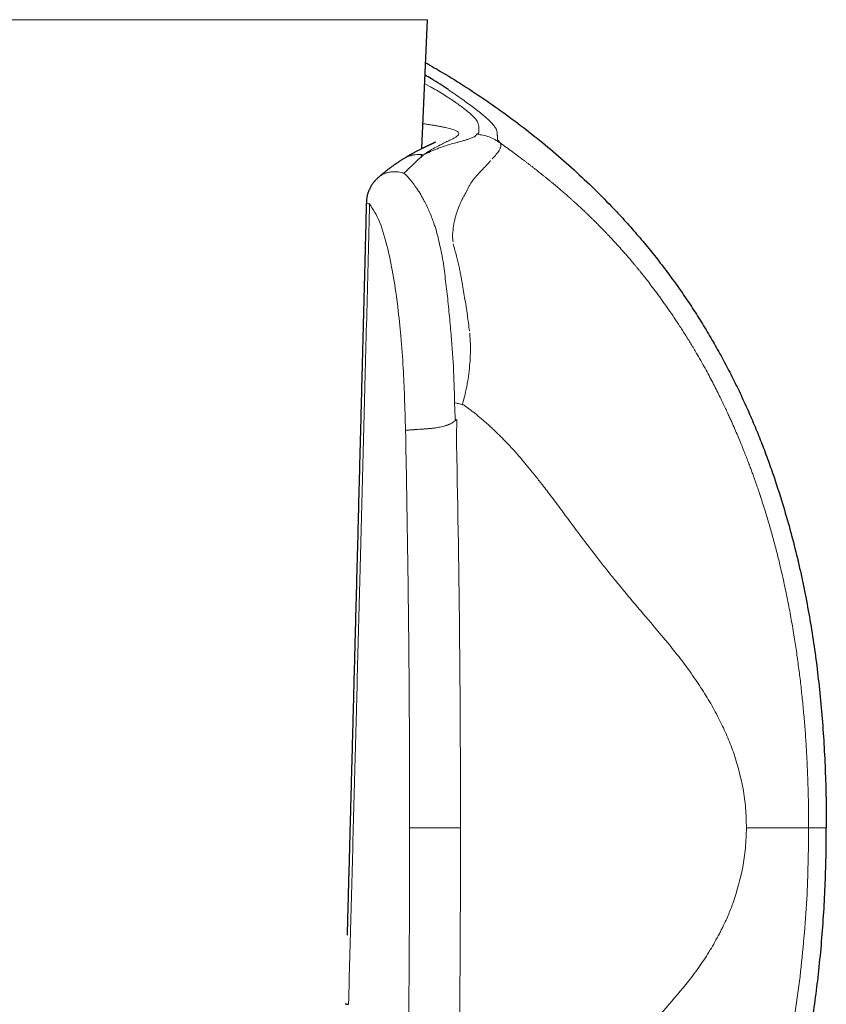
# Model space of a CAD drawing. Header units: millimetres. Extents: x 8 to 727, y 12 to 719.
# Tile 53 of 69: x 406 to 429, y 518 to 546. Entities that reach past the tile are written whole.
import ezdxf

# ---------------------------------------------------------------- set-up
doc = ezdxf.new("R2010")
doc.units = ezdxf.units.MM

msp = doc.modelspace()

# ---------------------------------------------------------------- linework, layer by layer
at = {"color": 252, "linetype": 'Continuous', "lineweight": 0}
for p, q in [((417.523, 545.761), (394.268, 545.761)), ((417.444, 543.936), (417.627, 543.836)), ((419.273, 542.896), (419.235, 542.931)), ((419.516, 542.399), (419.515, 542.459)), ((417.348, 541.854), (417.248, 541.761)), ((417.387, 541.891), (417.348, 541.854)), ((418.467, 522.724), (417.014, 522.724)), ((428.011, 517.476), (428.149, 518.486))]:
    msp.add_line(p, q, dxfattribs=at)
at = {"color": 7, "linetype": 'Continuous', "lineweight": 30}
for p, q in [((417.363, 542.084), (417.523, 545.761)), ((416.839, 541.792), (416.843, 541.795)), ((417.354, 541.859), (417.356, 541.913)), ((427.597, 532.126), (427.617, 532.063))]:
    msp.add_line(p, q, dxfattribs=at)
at = {"color": 252, "linetype": 'Continuous', "lineweight": 0, "flags": 128}
for points in [[(419.495, 542.611), (419.492, 542.619), (419.489, 542.626)], [(419.519, 542.361), (419.518, 542.372), (419.517, 542.383)]]:
    msp.add_lwpolyline(points, dxfattribs=at)
at = {"color": 7, "linetype": 'Continuous', "lineweight": 30}
for points, knots in [([(417.469, 544.533), (417.633, 544.44), (418.028, 544.215), (418.636, 543.834), (419.297, 543.393), (419.942, 542.93), (420.572, 542.446), (421.184, 541.94), (421.779, 541.413), (422.356, 540.866), (422.724, 540.484), (422.908, 540.293)], [0, 0, 0, 0, 0.081821, 0.196578, 0.311299, 0.425998, 0.540693, 0.655407, 0.77017, 0.88502, 1, 1, 1, 1]), ([(418.11, 543.769), (417.96, 543.868), (417.761, 543.999), (417.515, 544.145), (417.454, 544.181)], [0, 0, 0, 0, 0.752046, 1, 1, 1, 1]), ([(417.748, 542.265), (417.748, 542.265), (417.747, 542.265), (417.745, 542.264), (417.742, 542.263), (417.738, 542.261), (417.733, 542.258), (417.728, 542.256), (417.721, 542.253), (417.713, 542.249), (417.703, 542.244), (417.691, 542.238), (417.678, 542.232), (417.664, 542.226), (417.649, 542.219), (417.632, 542.211), (417.612, 542.202), (417.589, 542.192), (417.564, 542.18), (417.537, 542.168), (417.512, 542.156), (417.488, 542.145), (417.466, 542.134), (417.446, 542.125), (417.426, 542.115), (417.406, 542.105), (417.382, 542.093), (417.353, 542.079), (417.319, 542.062), (417.281, 542.043), (417.242, 542.023), (417.203, 542.002), (417.162, 541.98), (417.126, 541.961), (417.097, 541.945), (417.078, 541.934), (417.058, 541.923), (417.036, 541.91), (417.013, 541.897), (416.993, 541.886), (416.978, 541.877), (416.967, 541.871), (416.955, 541.864), (416.941, 541.855), (416.923, 541.845), (416.9, 541.831), (416.873, 541.815), (416.853, 541.803), (416.843, 541.796)], [0, 0, 0, 0, 0.020755, 0.045928, 0.069158, 0.08924, 0.10744, 0.124815, 0.141897, 0.16067, 0.182379, 0.206601, 0.23034, 0.253022, 0.274645, 0.299211, 0.325743, 0.354815, 0.386443, 0.416309, 0.444258, 0.469685, 0.492577, 0.512924, 0.531695, 0.550788, 0.570253, 0.599159, 0.628426, 0.660937, 0.6979, 0.727185, 0.758565, 0.796606, 0.812257, 0.825633, 0.840734, 0.85809, 0.876378, 0.892961, 0.901899, 0.910215, 0.918045, 0.928032, 0.941206, 0.957579, 0.97717, 1, 1, 1, 1]), ([(416.838, 541.794), (416.826, 541.786), (416.804, 541.773), (416.774, 541.753), (416.748, 541.736), (416.725, 541.721), (416.704, 541.707), (416.684, 541.694), (416.663, 541.679), (416.64, 541.664), (416.615, 541.646), (416.59, 541.629), (416.566, 541.612), (416.544, 541.597), (416.522, 541.581), (416.499, 541.564), (416.477, 541.548), (416.458, 541.533), (416.439, 541.519), (416.419, 541.504), (416.397, 541.487), (416.376, 541.471), (416.358, 541.457), (416.343, 541.445), (416.33, 541.435), (416.318, 541.425), (416.304, 541.414), (416.287, 541.4), (416.264, 541.382), (416.237, 541.36), (416.205, 541.333), (416.167, 541.301), (416.141, 541.279), (416.127, 541.266)], [0, 0, 0, 0, 0.053046, 0.099298, 0.138849, 0.171761, 0.199499, 0.23184, 0.260533, 0.294348, 0.330942, 0.368594, 0.401698, 0.430406, 0.460328, 0.494158, 0.524846, 0.549909, 0.574434, 0.60231, 0.632936, 0.662191, 0.689297, 0.707117, 0.724087, 0.740207, 0.757378, 0.780953, 0.811259, 0.848302, 0.892093, 0.942649, 1, 1, 1, 1]), ([(416.127, 541.267), (416.121, 541.261), (416.106, 541.249), (416.083, 541.227), (416.058, 541.202), (416.036, 541.179), (416.017, 541.157), (415.997, 541.135), (415.977, 541.109), (415.956, 541.081), (415.937, 541.053), (415.92, 541.026), (415.902, 540.997), (415.884, 540.963), (415.866, 540.927), (415.85, 540.891), (415.837, 540.857), (415.825, 540.82), (415.812, 540.779), (415.801, 540.733), (415.791, 540.677), (415.784, 540.617), (415.78, 540.568), (415.78, 540.541), (415.78, 540.534)], [0, 0, 0, 0, 0.0306603, 0.0686902, 0.1150061, 0.1553412, 0.1850709, 0.2185685, 0.2614604, 0.3032385, 0.3450945, 0.3810226, 0.4169464, 0.4673256, 0.5195696, 0.5623564, 0.6066965, 0.6499995, 0.7011135, 0.7599875, 0.8226212, 0.9038125, 0.9759842, 1, 1, 1, 1]), ([(415.779, 540.534), (415.776, 540.415), (415.77, 540.181), (415.761, 539.835), (415.753, 539.499), (415.744, 539.174), (415.736, 538.859), (415.729, 538.561), (415.721, 538.278), (415.714, 538.01), (415.708, 537.752), (415.701, 537.503), (415.695, 537.254), (415.689, 537.007), (415.682, 536.762), (415.676, 536.529), (415.671, 536.308), (415.665, 536.098), (415.66, 535.9), (415.655, 535.713), (415.649, 535.482), (415.642, 535.202), (415.633, 534.869), (415.625, 534.534), (415.616, 534.197), (415.607, 533.858), (415.598, 533.515), (415.585, 532.996), (415.566, 532.299), (415.544, 531.425), (415.521, 530.551), (415.498, 529.677), (415.477, 528.887), (415.458, 528.181), (415.442, 527.56), (415.425, 526.938), (415.409, 526.312), (415.392, 525.679), (415.375, 525.037), (415.358, 524.387), (415.342, 523.784), (415.327, 523.227), (415.313, 522.717), (415.301, 522.257), (415.29, 521.85), (415.283, 521.579), (415.277, 521.387), (415.274, 521.275), (415.271, 521.163), (415.268, 521.053), (415.265, 520.941), (415.262, 520.832), (415.26, 520.726), (415.257, 520.631), (415.255, 520.548), (415.253, 520.475), (415.251, 520.415), (415.25, 520.368), (415.249, 520.332), (415.248, 520.306), (415.248, 520.289), (415.247, 520.273), (415.247, 520.25), (415.246, 520.218), (415.245, 520.177), (415.243, 520.125), (415.242, 520.064), (415.24, 519.994), (415.238, 519.914), (415.235, 519.824), (415.233, 519.741), (415.232, 519.687), (415.231, 519.667)], [0, 0, 0, 0, 0.0170933, 0.0336824, 0.0497673, 0.065348, 0.0804244, 0.0949966, 0.1082743, 0.1211037, 0.133485, 0.145418, 0.1569027, 0.1691913, 0.1809215, 0.1920934, 0.202707, 0.2127623, 0.2222593, 0.2311979, 0.2395783, 0.2555051, 0.2714224, 0.2874599, 0.3036175, 0.3198952, 0.336293, 0.352811, 0.3945754, 0.4364812, 0.4783869, 0.5202927, 0.5621985, 0.5919611, 0.6217237, 0.6514864, 0.6814223, 0.711758, 0.7424943, 0.7736314, 0.8051885, 0.8292072, 0.8536787, 0.8786033, 0.8953016, 0.9121972, 0.917548, 0.9229183, 0.9283081, 0.9336769, 0.9387356, 0.9443447, 0.9494206, 0.9539633, 0.9579729, 0.9614493, 0.9643926, 0.9665416, 0.9682777, 0.9696009, 0.9701873, 0.9708351, 0.9719064, 0.9734082, 0.9754115, 0.9778742, 0.9807961, 0.9841775, 0.9880181, 0.9923181, 0.9970774, 1, 1, 1, 1]), ([(422.908, 540.293), (423.029, 540.163), (423.27, 539.903), (423.619, 539.5), (423.958, 539.088), (424.286, 538.666), (424.601, 538.238), (424.903, 537.804), (425.191, 537.366), (425.468, 536.921), (425.734, 536.467), (425.989, 536.005), (426.233, 535.534), (426.465, 535.058), (426.684, 534.577), (426.891, 534.093), (427.085, 533.606), (427.266, 533.118), (427.439, 532.624), (427.544, 532.292), (427.597, 532.126)], [0, 0, 0, 0, 0.055982, 0.112088, 0.168285, 0.22454, 0.28082, 0.336085, 0.391306, 0.446449, 0.50148, 0.557371, 0.613152, 0.668867, 0.724559, 0.780269, 0.835039, 0.889896, 0.944874, 1, 1, 1, 1]), ([(427.617, 532.063), (427.69, 531.818), (427.836, 531.33), (428.028, 530.592), (428.199, 529.852), (428.348, 529.109), (428.478, 528.365), (428.589, 527.618), (428.684, 526.845), (428.762, 526.044), (428.823, 525.217), (428.865, 524.387), (428.891, 523.556), (428.894, 523.001), (428.895, 522.724)], [0, 0, 0, 0, 0.080949, 0.161507, 0.241757, 0.321771, 0.401616, 0.481352, 0.56103, 0.648666, 0.736342, 0.8241, 0.911977, 1, 1, 1, 1]), ([(427.617, 513.384), (427.689, 513.624), (427.833, 514.105), (428.021, 514.833), (428.19, 515.568), (428.339, 516.307), (428.469, 517.052), (428.581, 517.8), (428.677, 518.577), (428.757, 519.383), (428.82, 520.216), (428.864, 521.051), (428.89, 521.887), (428.894, 522.445), (428.895, 522.724)], [0, 0, 0, 0, 0.079455, 0.158984, 0.238608, 0.318341, 0.398193, 0.478163, 0.558248, 0.646458, 0.734772, 0.823159, 0.911582, 1, 1, 1, 1]), ([(415.179, 517.708), (415.179, 517.708), (415.18, 517.706), (415.188, 517.704), (415.205, 517.7), (415.232, 517.696), (415.258, 517.693), (415.272, 517.691)], [0, 0, 0, 0, 0.068821, 0.283991, 0.511842, 0.751056, 1, 1, 1, 1])]:
    msp.add_open_spline(points, degree=3, knots=knots, dxfattribs=at)
at = {"color": 252, "linetype": 'Continuous', "lineweight": 0}
for points, knots in [([(417.627, 543.836), (417.762, 543.758), (418.031, 543.6), (418.218, 543.474), (418.312, 543.411)], [0, 0, 0, 0, 0.499937, 1, 1, 1, 1]), ([(419.235, 542.931), (419.2, 542.961), (419.133, 543.02), (419.003, 543.127), (418.848, 543.248), (418.685, 543.37), (418.516, 543.492), (418.322, 543.627), (418.18, 543.722), (418.11, 543.769)], [0, 0, 0, 0, 0.169789, 0.331668, 0.49993, 0.63097, 0.750024, 0.874866, 1, 1, 1, 1]), ([(418.312, 543.411), (418.41, 543.341), (418.605, 543.199), (418.705, 543.114), (418.755, 543.071)], [0, 0, 0, 0, 0.499763, 1, 1, 1, 1]), ([(418.755, 543.071), (418.758, 543.067), (418.765, 543.061), (418.772, 543.054), (418.776, 543.051)], [0, 0, 0, 0, 0.4996302, 1, 1, 1, 1]), ([(418.776, 543.051), (418.831, 542.996), (418.942, 542.885), (418.959, 542.829), (418.968, 542.802)], [0, 0, 0, 0, 0.497017, 1, 1, 1, 1]), ([(419.489, 542.626), (419.474, 542.656), (419.445, 542.717), (419.33, 542.836), (419.273, 542.896)], [0, 0, 0, 0, 0.500084, 1, 1, 1, 1]), ([(418.377, 542.569), (418.367, 542.576), (418.346, 542.589), (418.304, 542.609), (418.252, 542.628), (418.19, 542.647), (418.119, 542.666), (418.04, 542.685), (417.952, 542.704), (417.855, 542.723), (417.748, 542.741), (417.632, 542.76), (417.514, 542.778), (417.432, 542.79), (417.394, 542.795)], [0, 0, 0, 0, 0.085459, 0.170842, 0.256153, 0.341396, 0.426575, 0.510171, 0.593709, 0.677188, 0.760609, 0.845488, 0.930306, 1, 1, 1, 1]), ([(418.97, 542.795), (418.975, 542.769), (418.987, 542.719), (418.985, 542.674), (418.984, 542.652)], [0, 0, 0, 0, 0.4997652, 1, 1, 1, 1]), ([(418.984, 542.652), (418.984, 542.64), (418.985, 542.616), (418.985, 542.59), (418.985, 542.577)], [0, 0, 0, 0, 0.500525, 1, 1, 1, 1]), ([(419.513, 542.507), (419.512, 542.524), (419.51, 542.557), (419.5, 542.594), (419.495, 542.611)], [0, 0, 0, 0, 0.542537, 1, 1, 1, 1]), ([(417.412, 541.908), (417.475, 541.95), (417.6, 542.033), (417.768, 542.13), (417.918, 542.209), (418.049, 542.273), (418.161, 542.324), (418.259, 542.371), (418.338, 542.415), (418.392, 542.458), (418.417, 542.497), (418.416, 542.534), (418.39, 542.557), (418.377, 542.569)], [0, 0, 0, 0, 0.0888345, 0.1757659, 0.2611608, 0.3453433, 0.4286027, 0.5112018, 0.6097587, 0.7078458, 0.805534, 0.9028943, 1, 1, 1, 1]), ([(418.552, 542.313), (418.526, 542.305), (418.477, 542.291), (418.417, 542.275), (418.389, 542.267)], [0, 0, 0, 0, 0.533058, 1, 1, 1, 1]), ([(418.732, 542.37), (418.705, 542.361), (418.652, 542.343), (418.586, 542.323), (418.552, 542.313)], [0, 0, 0, 0, 0.491382, 1, 1, 1, 1]), ([(418.923, 542.493), (418.919, 542.475), (418.911, 542.439), (418.806, 542.398), (418.753, 542.377)], [0, 0, 0, 0, 0.495148, 1, 1, 1, 1]), ([(418.955, 542.515), (418.946, 542.512), (418.928, 542.505), (418.925, 542.497), (418.923, 542.493)], [0, 0, 0, 0, 0.50132, 1, 1, 1, 1]), ([(419.597, 542.246), (419.494, 542.312), (419.287, 542.444), (419.044, 542.477), (418.923, 542.493)], [0, 0, 0, 0, 0.50007, 1, 1, 1, 1]), ([(418.989, 542.535), (418.987, 542.532), (418.983, 542.525), (418.964, 542.518), (418.955, 542.515)], [0, 0, 0, 0, 0.4984004, 1, 1, 1, 1]), ([(418.985, 542.577), (418.985, 542.574), (418.986, 542.567), (418.986, 542.56), (418.987, 542.557)], [0, 0, 0, 0, 0.500091, 1, 1, 1, 1]), ([(418.987, 542.557), (418.987, 542.553), (418.988, 542.546), (418.989, 542.539), (418.989, 542.535)], [0, 0, 0, 0, 0.500199, 1, 1, 1, 1]), ([(419.515, 542.458), (419.514, 542.467), (419.514, 542.483), (419.514, 542.499), (419.513, 542.507)], [0, 0, 0, 0, 0.499941, 1, 1, 1, 1]), ([(419.517, 542.383), (419.517, 542.385), (419.516, 542.391), (419.516, 542.396), (419.516, 542.399)], [0, 0, 0, 0, 0.499978, 1, 1, 1, 1]), ([(419.522, 542.34), (419.522, 542.344), (419.521, 542.351), (419.52, 542.358), (419.519, 542.361)], [0, 0, 0, 0, 0.499951, 1, 1, 1, 1]), ([(419.597, 542.246), (419.584, 542.262), (419.558, 542.294), (419.534, 542.325), (419.522, 542.34)], [0, 0, 0, 0, 0.499962, 1, 1, 1, 1]), ([(417.805, 542.083), (417.74, 542.057), (417.613, 542.006), (417.478, 541.94), (417.412, 541.908)], [0, 0, 0, 0, 0.5096356, 1, 1, 1, 1]), ([(418.038, 542.166), (418, 542.153), (417.924, 542.128), (417.845, 542.098), (417.805, 542.083)], [0, 0, 0, 0, 0.506736, 1, 1, 1, 1]), ([(418.372, 542.263), (418.317, 542.248), (418.209, 542.22), (418.094, 542.184), (418.038, 542.166)], [0, 0, 0, 0, 0.510598, 1, 1, 1, 1]), ([(418.389, 542.267), (418.386, 542.267), (418.381, 542.265), (418.375, 542.264), (418.372, 542.263)], [0, 0, 0, 0, 0.5005679, 1, 1, 1, 1]), ([(419.564, 542.031), (419.541, 541.997), (419.493, 541.928), (419.412, 541.839), (419.372, 541.795)], [0, 0, 0, 0, 0.498613, 1, 1, 1, 1]), ([(419.564, 542.031), (419.565, 542.032), (419.567, 542.036), (419.569, 542.039), (419.57, 542.041)], [0, 0, 0, 0, 0.500046, 1, 1, 1, 1]), ([(419.57, 542.041), (419.577, 542.053), (419.592, 542.078), (419.601, 542.1), (419.605, 542.112)], [0, 0, 0, 0, 0.500373, 1, 1, 1, 1]), ([(419.605, 542.112), (419.613, 542.139), (419.626, 542.187), (419.606, 542.228), (419.597, 542.246)], [0, 0, 0, 0, 0.556568, 1, 1, 1, 1]), ([(420.628, 541.476), (420.605, 541.494), (420.559, 541.53), (420.491, 541.584), (420.425, 541.635), (420.36, 541.684), (420.298, 541.732), (420.238, 541.778), (420.179, 541.822), (420.085, 541.893), (419.952, 541.991), (419.777, 542.118), (419.657, 542.203), (419.597, 542.246)], [0, 0, 0, 0, 0.0708767, 0.1394686, 0.2057893, 0.2698493, 0.3316567, 0.3912169, 0.4485332, 0.5036066, 0.6679216, 0.833294, 1, 1, 1, 1]), ([(416.843, 541.795), (416.85, 541.8), (416.883, 541.822), (416.947, 541.851), (417.034, 541.884), (417.126, 541.906), (417.22, 541.917), (417.315, 541.919), (417.379, 541.912), (417.412, 541.908)], [0, 0, 0, 0, 0.042285, 0.201891, 0.361647, 0.521424, 0.681096, 0.840601, 1, 1, 1, 1]), ([(416.853, 541.384), (416.879, 541.41), (416.911, 541.442), (416.946, 541.475), (416.955, 541.484), (416.958, 541.487), (416.995, 541.522), (417.098, 541.621), (417.188, 541.705), (417.248, 541.761)], [0, 0, 0, 0, 0.180175, 0.228441, 0.24213, 0.246366, 0.248862, 0.503348, 1, 1, 1, 1]), ([(417.412, 541.908), (417.409, 541.905), (417.404, 541.899), (417.393, 541.894), (417.387, 541.891)], [0, 0, 0, 0, 0.430031, 1, 1, 1, 1]), ([(419.279, 541.694), (419.287, 541.702), (419.302, 541.719), (419.316, 541.736), (419.323, 541.744)], [0, 0, 0, 0, 0.5003048, 1, 1, 1, 1]), ([(418.965, 541.357), (419.023, 541.419), (419.141, 541.542), (419.233, 541.643), (419.279, 541.694)], [0, 0, 0, 0, 0.50002, 1, 1, 1, 1]), ([(421.573, 540.689), (421.54, 540.718), (421.476, 540.774), (421.384, 540.855), (421.296, 540.93), (421.214, 541), (421.136, 541.065), (421.063, 541.125), (420.991, 541.185), (420.92, 541.243), (420.85, 541.299), (420.787, 541.35), (420.729, 541.396), (420.676, 541.438), (420.643, 541.464), (420.628, 541.476)], [0, 0, 0, 0, 0.105074, 0.204184, 0.297642, 0.385707, 0.468592, 0.546467, 0.619472, 0.698628, 0.771425, 0.837938, 0.898194, 0.952212, 1, 1, 1, 1]), ([(416.128, 541.265), (416.14, 541.276), (416.175, 541.307), (416.242, 541.347), (416.326, 541.385), (416.415, 541.411), (416.507, 541.425), (416.599, 541.428), (416.689, 541.422), (416.75, 541.41), (416.779, 541.404)], [0, 0, 0, 0, 0.073463, 0.21408, 0.353232, 0.490048, 0.623744, 0.753647, 0.879206, 1, 1, 1, 1]), ([(416.853, 541.384), (416.841, 541.388), (416.816, 541.395), (416.791, 541.401), (416.779, 541.404)], [0, 0, 0, 0, 0.502696, 1, 1, 1, 1]), ([(416.853, 541.384), (416.917, 541.321), (417.046, 541.195), (417.159, 541.03), (417.216, 540.948)], [0, 0, 0, 0, 0.499986, 1, 1, 1, 1]), ([(418.651, 540.901), (418.665, 540.929), (418.692, 540.987), (418.739, 541.067), (418.79, 541.146), (418.827, 541.194), (418.846, 541.219)], [0, 0, 0, 0, 0.228281, 0.470947, 0.728156, 1, 1, 1, 1]), ([(418.846, 541.219), (418.863, 541.24), (418.903, 541.289), (418.942, 541.332), (418.965, 541.357)], [0, 0, 0, 0, 0.431679, 1, 1, 1, 1]), ([(417.343, 540.751), (417.325, 540.785), (417.29, 540.854), (417.24, 540.916), (417.216, 540.948)], [0, 0, 0, 0, 0.499754, 1, 1, 1, 1]), ([(418.646, 540.89), (418.647, 540.892), (418.649, 540.896), (418.651, 540.899), (418.651, 540.901)], [0, 0, 0, 0, 0.500028, 1, 1, 1, 1]), ([(417.343, 540.751), (417.36, 540.721), (417.395, 540.66), (417.428, 540.596), (417.444, 540.564)], [0, 0, 0, 0, 0.49532, 1, 1, 1, 1]), ([(418.442, 540.488), (418.453, 540.513), (418.473, 540.559), (418.493, 540.602), (418.503, 540.623)], [0, 0, 0, 0, 0.53938, 1, 1, 1, 1]), ([(418.503, 540.623), (418.51, 540.639), (418.525, 540.669), (418.541, 540.696), (418.548, 540.708)], [0, 0, 0, 0, 0.556834, 1, 1, 1, 1]), ([(418.548, 540.708), (418.565, 540.738), (418.602, 540.798), (418.631, 540.859), (418.646, 540.89)], [0, 0, 0, 0, 0.494127, 1, 1, 1, 1]), ([(422.655, 539.643), (422.645, 539.654), (422.623, 539.677), (422.587, 539.715), (422.543, 539.76), (422.497, 539.807), (422.45, 539.855), (422.402, 539.904), (422.356, 539.951), (422.302, 540.004), (422.246, 540.06), (422.184, 540.12), (422.129, 540.173), (422.072, 540.228), (422.011, 540.286), (421.945, 540.349), (421.897, 540.394), (421.869, 540.42), (421.86, 540.428), (421.851, 540.436), (421.842, 540.445), (421.833, 540.453), (421.81, 540.474), (421.775, 540.507), (421.73, 540.548), (421.69, 540.583), (421.656, 540.614), (421.628, 540.64), (421.605, 540.66), (421.587, 540.676), (421.577, 540.685), (421.573, 540.689)], [0, 0, 0, 0, 0.026364, 0.059299, 0.098568, 0.14391, 0.183619, 0.226778, 0.273265, 0.310568, 0.372159, 0.428238, 0.479106, 0.524967, 0.584519, 0.649507, 0.711052, 0.719406, 0.727829, 0.736318, 0.744875, 0.753499, 0.762189, 0.810184, 0.852761, 0.890043, 0.922134, 0.949117, 0.971056, 0.988005, 1, 1, 1, 1]), ([(415.272, 517.691), (415.284, 518.134), (415.308, 519.024), (415.344, 520.367), (415.381, 521.723), (415.417, 523.092), (415.454, 524.467), (415.491, 525.848), (415.527, 527.233), (415.564, 528.632), (415.602, 530.053), (415.64, 531.498), (415.678, 532.966), (415.716, 534.448), (415.755, 535.944), (415.794, 537.453), (415.833, 538.976), (415.86, 539.996), (415.873, 540.509)], [0, 0, 0, 0, 0.058233, 0.117066, 0.176499, 0.236534, 0.297168, 0.357305, 0.418021, 0.479316, 0.541191, 0.604925, 0.669263, 0.734204, 0.799748, 0.865895, 0.932646, 1, 1, 1, 1]), ([(415.783, 540.534), (415.785, 540.53), (415.789, 540.522), (415.844, 540.513), (415.873, 540.509)], [0, 0, 0, 0, 0.4693655, 1, 1, 1, 1]), ([(415.873, 540.509), (415.972, 540.351), (416.185, 540.014), (416.321, 539.498), (416.393, 539.224)], [0, 0, 0, 0, 0.467754, 1, 1, 1, 1]), ([(417.718, 539.924), (417.678, 540.036), (417.598, 540.259), (417.496, 540.463), (417.444, 540.564)], [0, 0, 0, 0, 0.500086, 1, 1, 1, 1]), ([(418.315, 540.117), (418.333, 540.181), (418.371, 540.313), (418.418, 540.429), (418.442, 540.488)], [0, 0, 0, 0, 0.487118, 1, 1, 1, 1]), ([(418.24, 539.647), (418.247, 539.726), (418.261, 539.894), (418.296, 540.04), (418.315, 540.117)], [0, 0, 0, 0, 0.472919, 1, 1, 1, 1]), ([(417.793, 539.674), (417.782, 539.716), (417.758, 539.8), (417.731, 539.882), (417.718, 539.924)], [0, 0, 0, 0, 0.495458, 1, 1, 1, 1]), ([(417.823, 539.562), (417.818, 539.581), (417.808, 539.618), (417.798, 539.655), (417.793, 539.674)], [0, 0, 0, 0, 0.500263, 1, 1, 1, 1]), ([(417.823, 539.562), (417.823, 539.56), (417.824, 539.557), (417.825, 539.553), (417.825, 539.551)], [0, 0, 0, 0, 0.499974, 1, 1, 1, 1]), ([(417.825, 539.551), (417.827, 539.541), (417.831, 539.52), (417.836, 539.498), (417.838, 539.488)], [0, 0, 0, 0, 0.499857, 1, 1, 1, 1]), ([(418.251, 539.43), (418.247, 539.467), (418.238, 539.542), (418.24, 539.612), (418.24, 539.647)], [0, 0, 0, 0, 0.500929, 1, 1, 1, 1]), ([(424.236, 537.73), (424.188, 537.796), (424.091, 537.93), (423.943, 538.129), (423.776, 538.347), (423.648, 538.507), (423.562, 538.613), (423.535, 538.646), (423.509, 538.679), (423.482, 538.711), (423.455, 538.744), (423.402, 538.807), (423.325, 538.899), (423.225, 539.016), (423.129, 539.125), (423.039, 539.227), (422.945, 539.331), (422.848, 539.437), (422.749, 539.544), (422.686, 539.611), (422.655, 539.643)], [0, 0, 0, 0, 0.095558, 0.192325, 0.289843, 0.418957, 0.435851, 0.452734, 0.469604, 0.48646, 0.503298, 0.520117, 0.585765, 0.648008, 0.707021, 0.762968, 0.81601, 0.881403, 0.942599, 1, 1, 1, 1]), ([(416.393, 539.224), (416.45, 538.956), (416.565, 538.421), (416.64, 537.848), (416.678, 537.562)], [0, 0, 0, 0, 0.500272, 1, 1, 1, 1]), ([(417.838, 539.488), (417.88, 539.306), (417.966, 538.942), (418.009, 538.564), (418.031, 538.375)], [0, 0, 0, 0, 0.499872, 1, 1, 1, 1]), ([(418.26, 539.373), (418.265, 539.346), (418.276, 539.286), (418.293, 539.225), (418.303, 539.192)], [0, 0, 0, 0, 0.454546, 1, 1, 1, 1]), ([(418.303, 539.192), (418.319, 539.136), (418.35, 539.027), (418.377, 538.917), (418.39, 538.864)], [0, 0, 0, 0, 0.517182, 1, 1, 1, 1]), ([(418.39, 538.864), (418.401, 538.814), (418.424, 538.719), (418.443, 538.623), (418.452, 538.577)], [0, 0, 0, 0, 0.51967, 1, 1, 1, 1]), ([(418.031, 538.375), (418.055, 538.186), (418.103, 537.805), (418.139, 537.417), (418.156, 537.222)], [0, 0, 0, 0, 0.498679, 1, 1, 1, 1]), ([(418.452, 538.577), (418.46, 538.533), (418.477, 538.447), (418.492, 538.359), (418.5, 538.316)], [0, 0, 0, 0, 0.500581, 1, 1, 1, 1]), ([(418.5, 538.316), (418.528, 538.157), (418.586, 537.833), (418.635, 537.501), (418.661, 537.331)], [0, 0, 0, 0, 0.487679, 1, 1, 1, 1]), ([(416.678, 537.562), (416.709, 537.287), (416.774, 536.715), (416.832, 535.861), (416.872, 534.965), (416.888, 534.373), (416.897, 534.052)], [0, 0, 0, 0, 0.239793, 0.499728, 0.728646, 1, 1, 1, 1]), ([(425.217, 536.212), (425.163, 536.305), (425.055, 536.488), (424.889, 536.756), (424.724, 537.014), (424.56, 537.263), (424.398, 537.501), (424.289, 537.654), (424.236, 537.73)], [0, 0, 0, 0, 0.177193, 0.350752, 0.520247, 0.685244, 0.845307, 1, 1, 1, 1]), ([(418.661, 537.331), (418.671, 537.257), (418.692, 537.108), (418.711, 536.957), (418.721, 536.882)], [0, 0, 0, 0, 0.4958154, 1, 1, 1, 1]), ([(418.156, 537.222), (418.161, 537.167), (418.172, 537.055), (418.181, 536.943), (418.185, 536.886)], [0, 0, 0, 0, 0.497057, 1, 1, 1, 1]), ([(418.295, 534.845), (418.287, 535.187), (418.272, 535.873), (418.214, 536.548), (418.185, 536.886)], [0, 0, 0, 0, 0.500073, 1, 1, 1, 1]), ([(418.732, 535.965), (418.741, 536.115), (418.758, 536.401), (418.737, 536.688), (418.728, 536.824)], [0, 0, 0, 0, 0.527719, 1, 1, 1, 1]), ([(426.242, 534.19), (426.227, 534.224), (426.195, 534.297), (426.142, 534.413), (426.084, 534.542), (426.018, 534.684), (425.945, 534.838), (425.864, 535.004), (425.776, 535.181), (425.68, 535.369), (425.577, 535.568), (425.465, 535.775), (425.344, 535.992), (425.26, 536.137), (425.217, 536.212)], [0, 0, 0, 0, 0.049507, 0.105462, 0.16783, 0.236557, 0.31157, 0.39277, 0.480029, 0.573182, 0.672028, 0.776316, 0.885756, 1, 1, 1, 1]), ([(418.518, 534.804), (418.545, 534.896), (418.598, 535.082), (418.658, 535.369), (418.705, 535.663), (418.723, 535.864), (418.732, 535.965)], [0, 0, 0, 0, 0.243484, 0.491061, 0.743105, 1, 1, 1, 1]), ([(418.515, 534.785), (418.479, 534.795), (418.406, 534.815), (418.331, 534.834), (418.294, 534.844)], [0, 0, 0, 0, 0.499914, 1, 1, 1, 1]), ([(418.313, 534.363), (418.31, 534.444), (418.304, 534.604), (418.298, 534.765), (418.295, 534.845)], [0, 0, 0, 0, 0.501564, 1, 1, 1, 1]), ([(418.516, 534.785), (418.517, 534.788), (418.519, 534.794), (418.518, 534.8), (418.518, 534.804)], [0, 0, 0, 0, 0.459942, 1, 1, 1, 1]), ([(418.518, 534.804), (418.541, 534.788), (418.59, 534.753), (418.666, 534.698), (418.748, 534.636), (418.838, 534.567), (418.932, 534.491), (419.032, 534.409), (419.136, 534.32), (419.245, 534.224), (419.352, 534.127), (419.455, 534.03), (419.549, 533.938), (419.638, 533.85), (419.72, 533.767), (419.796, 533.687), (419.872, 533.607), (419.945, 533.527), (420.017, 533.448), (420.082, 533.375), (420.123, 533.328), (420.143, 533.305)], [0, 0, 0, 0, 0.038362, 0.081027, 0.12793, 0.178999, 0.234163, 0.29225, 0.354133, 0.419732, 0.488963, 0.550488, 0.61127, 0.666828, 0.719433, 0.769148, 0.816027, 0.867695, 0.915548, 0.959636, 1, 1, 1, 1]), ([(416.897, 534.052), (416.909, 534.053), (416.932, 534.056), (416.974, 534.06), (417.011, 534.064), (417.042, 534.066), (417.066, 534.068), (417.09, 534.07), (417.114, 534.071), (417.139, 534.073), (417.176, 534.076), (417.227, 534.079), (417.292, 534.083), (417.352, 534.087), (417.407, 534.091), (417.456, 534.094), (417.506, 534.098), (417.575, 534.104), (417.664, 534.113), (417.761, 534.126), (417.846, 534.14), (417.919, 534.154), (417.979, 534.169), (418.027, 534.182), (418.061, 534.193), (418.095, 534.204), (418.127, 534.217), (418.158, 534.231), (418.196, 534.249), (418.243, 534.276), (418.298, 534.313), (418.335, 534.34), (418.355, 534.354)], [0, 0, 0, 0, 0.045662, 0.08959, 0.131868, 0.152405, 0.172543, 0.192288, 0.211649, 0.230637, 0.249262, 0.295085, 0.338653, 0.380428, 0.410875, 0.440799, 0.470419, 0.499957, 0.562177, 0.624189, 0.665888, 0.708063, 0.750829, 0.772028, 0.793051, 0.813895, 0.834564, 0.855077, 0.875458, 0.91155, 0.952977, 1, 1, 1, 1]), ([(418.355, 534.354), (418.348, 534.356), (418.334, 534.359), (418.32, 534.362), (418.313, 534.363)], [0, 0, 0, 0, 0.503175, 1, 1, 1, 1]), ([(418.347, 533.998), (418.348, 534.012), (418.35, 534.042), (418.353, 534.086), (418.356, 534.127), (418.359, 534.163), (418.36, 534.196), (418.362, 534.228), (418.363, 534.264), (418.363, 534.298), (418.362, 534.327), (418.361, 534.344), (418.358, 534.351), (418.356, 534.353), (418.356, 534.354), (418.355, 534.354), (418.355, 534.354)], [0, 0, 0, 0, 0.123319, 0.246579, 0.369783, 0.469624, 0.552028, 0.642301, 0.740468, 0.849303, 0.927865, 0.97675, 0.990841, 0.995812, 0.997961, 1, 1, 1, 1]), ([(427.583, 530.173), (427.553, 530.299), (427.491, 530.553), (427.391, 530.933), (427.273, 531.356), (427.162, 531.725), (427.074, 532), (427.038, 532.111), (427.025, 532.151), (427.021, 532.162), (427.018, 532.173), (427.014, 532.184), (427.01, 532.195), (427.007, 532.206), (427.002, 532.219), (426.995, 532.239), (426.985, 532.271), (426.969, 532.317), (426.949, 532.377), (426.924, 532.451), (426.893, 532.539), (426.857, 532.641), (426.817, 532.753), (426.773, 532.873), (426.726, 533.001), (426.673, 533.14), (426.615, 533.29), (426.552, 533.451), (426.483, 533.622), (426.409, 533.802), (426.328, 533.993), (426.271, 534.123), (426.242, 534.19)], [0, 0, 0, 0, 0.091593, 0.183981, 0.277187, 0.401514, 0.4567, 0.481078, 0.483818, 0.486559, 0.4893, 0.492042, 0.494785, 0.497529, 0.500273, 0.504672, 0.512567, 0.523967, 0.538883, 0.557331, 0.579331, 0.604905, 0.634081, 0.663308, 0.695479, 0.730617, 0.768737, 0.809842, 0.853115, 0.899251, 0.948225, 1, 1, 1, 1]), ([(416.897, 534.052), (416.908, 533.513), (416.929, 532.436), (416.955, 530.82), (416.977, 529.203), (416.994, 527.584), (417.006, 525.965), (417.013, 524.345), (417.014, 523.264), (417.014, 522.724)], [0, 0, 0, 0, 0.142695, 0.285432, 0.428218, 0.571061, 0.713968, 0.856945, 1, 1, 1, 1]), ([(418.347, 533.998), (418.382, 532.119), (418.452, 528.363), (418.462, 524.603), (418.467, 522.724)], [0, 0, 0, 0, 0.500008, 1, 1, 1, 1]), ([(420.143, 533.305), (420.168, 533.276), (420.218, 533.219), (420.268, 533.161), (420.292, 533.131)], [0, 0, 0, 0, 0.500565, 1, 1, 1, 1]), ([(420.292, 533.131), (420.419, 532.978), (420.579, 532.784), (420.741, 532.575), (420.783, 532.521), (420.794, 532.506), (420.797, 532.501), (420.798, 532.5), (420.799, 532.499)], [0, 0, 0, 0, 0.738192, 0.92847, 0.97908, 0.993251, 0.997553, 1, 1, 1, 1]), ([(420.799, 532.499), (420.887, 532.385), (421.092, 532.121), (421.289, 531.854), (421.402, 531.703)], [0, 0, 0, 0, 0.432147, 1, 1, 1, 1]), ([(421.402, 531.703), (421.564, 531.483), (421.895, 531.035), (422.224, 530.606), (422.391, 530.388)], [0, 0, 0, 0, 0.490464, 1, 1, 1, 1]), ([(422.391, 530.388), (422.473, 530.283), (422.64, 530.07), (422.806, 529.865), (422.891, 529.761)], [0, 0, 0, 0, 0.492076, 1, 1, 1, 1]), ([(427.98, 528.161), (427.953, 528.327), (427.898, 528.662), (427.803, 529.163), (427.7, 529.668), (427.622, 530.004), (427.583, 530.173)], [0, 0, 0, 0, 0.245921, 0.494517, 0.745852, 1, 1, 1, 1]), ([(422.891, 529.761), (423.028, 529.595), (423.31, 529.252), (423.587, 528.927), (423.731, 528.759)], [0, 0, 0, 0, 0.483827, 1, 1, 1, 1]), ([(423.731, 528.759), (423.775, 528.707), (423.865, 528.602), (423.953, 528.498), (423.998, 528.445)], [0, 0, 0, 0, 0.494993, 1, 1, 1, 1]), ([(423.998, 528.445), (424.062, 528.369), (424.191, 528.216), (424.318, 528.062), (424.382, 527.985)], [0, 0, 0, 0, 0.494094, 1, 1, 1, 1]), ([(424.382, 527.985), (424.487, 527.855), (424.701, 527.592), (424.9, 527.321), (425.001, 527.184)], [0, 0, 0, 0, 0.494136, 1, 1, 1, 1]), ([(428.216, 526.348), (428.2, 526.498), (428.169, 526.799), (428.113, 527.25), (428.051, 527.705), (428.004, 528.009), (427.98, 528.161)], [0, 0, 0, 0, 0.2465047, 0.4952625, 0.7463936, 1, 1, 1, 1]), ([(425.001, 527.184), (425.055, 527.108), (425.164, 526.954), (425.267, 526.797), (425.319, 526.718)], [0, 0, 0, 0, 0.4990645, 1, 1, 1, 1]), ([(425.319, 526.718), (425.414, 526.568), (425.603, 526.271), (425.771, 525.95), (425.854, 525.791)], [0, 0, 0, 0, 0.5020577, 1, 1, 1, 1]), ([(428.391, 522.724), (428.391, 522.868), (428.39, 523.159), (428.383, 523.599), (428.37, 524.046), (428.352, 524.499), (428.328, 524.957), (428.298, 525.418), (428.261, 525.883), (428.231, 526.192), (428.216, 526.348)], [0, 0, 0, 0, 0.118775, 0.239914, 0.363103, 0.488026, 0.614374, 0.741851, 0.87037, 1, 1, 1, 1]), ([(425.854, 525.791), (425.926, 525.644), (426.067, 525.353), (426.186, 525.036), (426.245, 524.879)], [0, 0, 0, 0, 0.505532, 1, 1, 1, 1]), ([(426.245, 524.879), (426.349, 524.541), (426.503, 524.044), (426.603, 523.288), (426.612, 522.91), (426.617, 522.724)], [0, 0, 0, 0, 0.516063, 0.760612, 1, 1, 1, 1]), ([(417.014, 522.724), (417.014, 522.164), (417.013, 521.045), (417.005, 519.367), (416.992, 517.691), (416.974, 516.015), (416.951, 514.341), (416.923, 512.667), (416.9, 511.552), (416.888, 510.995)], [0, 0, 0, 0, 0.1430706, 0.2860575, 0.4289682, 0.5718102, 0.7145911, 0.8573185, 1, 1, 1, 1]), ([(418.336, 510.951), (418.374, 512.912), (418.451, 516.834), (418.462, 520.761), (418.467, 522.724)], [0, 0, 0, 0, 0.500006, 1, 1, 1, 1]), ([(426.617, 522.724), (426.611, 522.53), (426.6, 522.144), (426.494, 521.408), (426.345, 520.93), (426.247, 520.613)], [0, 0, 0, 0, 0.252414, 0.503789, 1, 1, 1, 1]), ([(428.391, 522.724), (428.353, 522.724), (428.276, 522.724), (427.91, 522.724), (427.381, 522.724), (426.871, 522.724), (426.617, 522.724)], [0, 0, 0, 0, 0.249319, 0.5, 0.750681, 1, 1, 1, 1]), ([(428.391, 522.724), (428.383, 522.047), (428.366, 520.627), (428.224, 519.222), (428.149, 518.486)], [0, 0, 0, 0, 0.476145, 1, 1, 1, 1]), ([(428.895, 522.724), (428.893, 522.724), (428.89, 522.724), (428.869, 522.724), (428.837, 522.724), (428.792, 522.724), (428.736, 522.724), (428.668, 522.724), (428.588, 522.724), (428.497, 522.724), (428.427, 522.724), (428.391, 522.724)], [0, 0, 0, 0, 0.1119894, 0.223983, 0.3359802, 0.4479803, 0.5599826, 0.6699864, 0.779991, 0.8899957, 1, 1, 1, 1]), ([(426.247, 520.613), (426.203, 520.495), (426.113, 520.254), (426.009, 520.033), (425.956, 519.92)], [0, 0, 0, 0, 0.49204, 1, 1, 1, 1]), ([(425.956, 519.92), (425.938, 519.884), (425.902, 519.81), (425.864, 519.738), (425.845, 519.701)], [0, 0, 0, 0, 0.496179, 1, 1, 1, 1]), ([(425.845, 519.701), (425.76, 519.545), (425.585, 519.227), (425.388, 518.935), (425.288, 518.786)], [0, 0, 0, 0, 0.490165, 1, 1, 1, 1]), ([(425.288, 518.786), (425.236, 518.713), (425.131, 518.564), (425.022, 518.421), (424.966, 518.348)], [0, 0, 0, 0, 0.492797, 1, 1, 1, 1]), ([(424.966, 518.348), (424.757, 518.093), (424.342, 517.586), (423.872, 517.106), (423.639, 516.868)], [0, 0, 0, 0, 0.503271, 1, 1, 1, 1])]:
    msp.add_open_spline(points, degree=3, knots=knots, dxfattribs=at)

doc.saveas('drawing.dxf')
